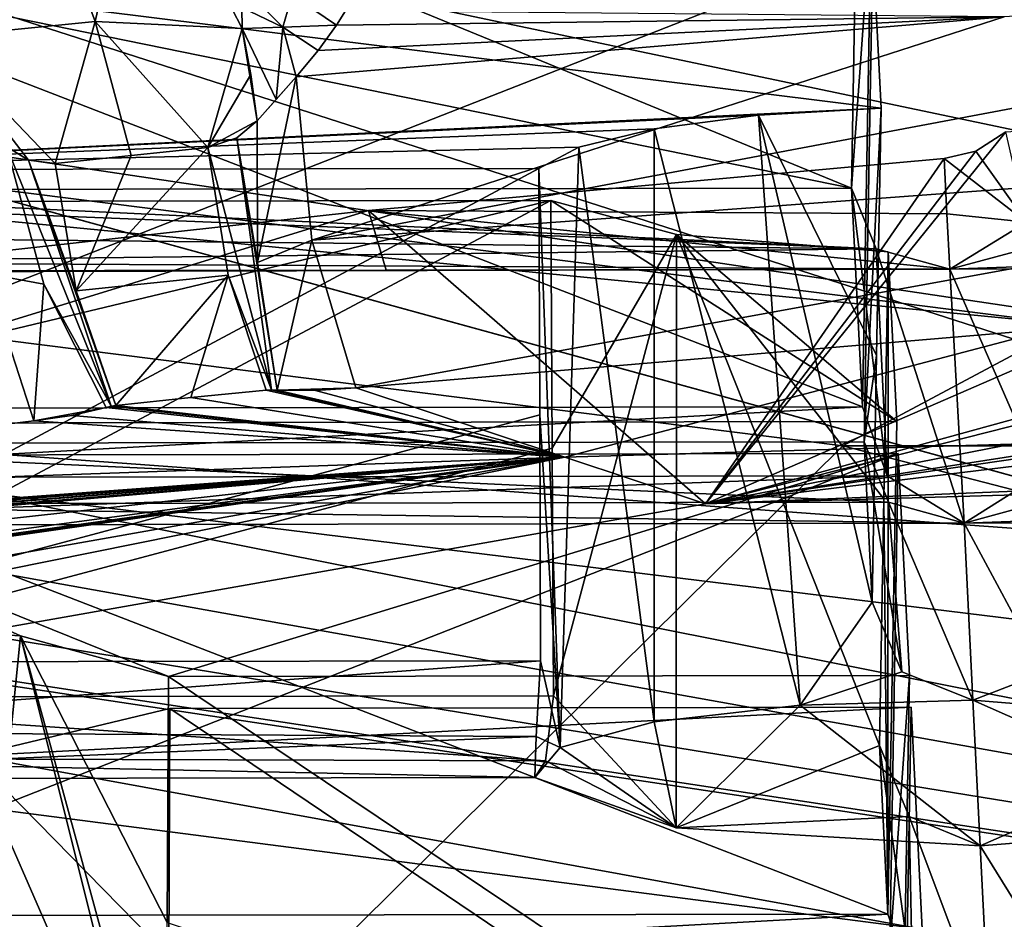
# Model space of a CAD drawing. Header units: millimetres. Extents: x -108 to 102, y -29 to 80.
# Tile 30 of 256: x -70.15 to -68.98, y 26.42 to 27.5. Entities that reach past the tile are written whole.
import ezdxf

# ---------------------------------------------------------------- set-up
doc = ezdxf.new("R2010")
doc.units = ezdxf.units.MM
doc.header["$LTSCALE"] = 65.185185
for name, color, linetype in [('1069', 7, 'CONTINUOUS'), ('1076', 7, 'CONTINUOUS'), ('1114', 7, 'CONTINUOUS'), ('115', 7, 'CONTINUOUS'), ('116', 7, 'CONTINUOUS'), ('1206', 7, 'CONTINUOUS'), ('1350', 7, 'CONTINUOUS'), ('1419', 7, 'CONTINUOUS'), ('1440', 7, 'CONTINUOUS'), ('1443', 7, 'CONTINUOUS'), ('1474', 7, 'CONTINUOUS'), ('1590', 7, 'CONTINUOUS'), ('1621', 7, 'CONTINUOUS'), ('1629', 7, 'CONTINUOUS'), ('1647', 7, 'CONTINUOUS'), ('1717', 7, 'CONTINUOUS'), ('176', 7, 'CONTINUOUS'), ('1773', 7, 'CONTINUOUS'), ('1791', 7, 'CONTINUOUS'), ('1797', 7, 'CONTINUOUS'), ('181', 7, 'CONTINUOUS'), ('1858', 7, 'CONTINUOUS'), ('1906', 7, 'CONTINUOUS'), ('1913', 7, 'CONTINUOUS'), ('2008', 7, 'CONTINUOUS'), ('2027', 7, 'CONTINUOUS'), ('2091', 7, 'CONTINUOUS'), ('2152', 7, 'CONTINUOUS'), ('2167', 7, 'CONTINUOUS'), ('2174', 7, 'CONTINUOUS'), ('2181', 7, 'CONTINUOUS'), ('2249', 7, 'CONTINUOUS'), ('2282', 7, 'CONTINUOUS'), ('2295', 7, 'CONTINUOUS'), ('2406', 7, 'CONTINUOUS'), ('255', 7, 'CONTINUOUS'), ('256', 7, 'CONTINUOUS'), ('261', 7, 'CONTINUOUS'), ('302', 7, 'CONTINUOUS'), ('331', 7, 'CONTINUOUS'), ('340', 7, 'CONTINUOUS'), ('347', 7, 'CONTINUOUS'), ('352', 7, 'CONTINUOUS'), ('380', 7, 'CONTINUOUS'), ('385', 7, 'CONTINUOUS'), ('390', 7, 'CONTINUOUS'), ('411', 7, 'CONTINUOUS'), ('457', 7, 'CONTINUOUS'), ('492', 7, 'CONTINUOUS'), ('537', 7, 'CONTINUOUS'), ('548', 7, 'CONTINUOUS'), ('661', 7, 'CONTINUOUS'), ('662', 7, 'CONTINUOUS'), ('695', 7, 'CONTINUOUS'), ('722', 7, 'CONTINUOUS'), ('733', 7, 'CONTINUOUS'), ('763', 7, 'CONTINUOUS'), ('771', 7, 'CONTINUOUS'), ('796', 7, 'CONTINUOUS'), ('825', 7, 'CONTINUOUS'), ('839', 7, 'CONTINUOUS'), ('895', 7, 'CONTINUOUS'), ('907', 7, 'CONTINUOUS'), ('995', 7, 'CONTINUOUS')]:
    doc.layers.add(name, color=color, linetype=linetype)

msp = doc.modelspace()

# ---------------------------------------------------------------- linework, layer by layer
at = {"layer": '1069', "linetype": 'CONTINUOUS'}
msp.add_3dface([(-69.0148, 26.6855, 233.6433), (-68.6684, 26.6573, 233.4833), (-68.9296, 26.7185, 233.626), (-69.0148, 26.6855, 233.6433)], dxfattribs=at)
at = {"layer": '1076', "linetype": 'CONTINUOUS'}
for points in [[(-70.6464, 27.0328, 234.9217), (-70.6754, 26.9504, 234.9063), (-69.1465, 27.0351, 234.9346), (-70.6464, 27.0328, 234.9217)], [(-69.1465, 27.0351, 234.9346), (-70.6754, 26.9504, 234.9063), (-69.117, 26.9528, 234.9197), (-69.1465, 27.0351, 234.9346)], [(-70.6443, 26.9911, 234.6854), (-69.1154, 26.9213, 234.7409), (-70.6738, 26.9189, 234.7275), (-70.6443, 26.9911, 234.6854)], [(-69.1444, 26.9934, 234.6983), (-69.1154, 26.9213, 234.7409), (-70.6443, 26.9911, 234.6854), (-69.1444, 26.9934, 234.6983)], [(-70.7654, 26.8936, 234.8233), (-69.0254, 26.8962, 234.8383), (-69.117, 26.9528, 234.9197), (-70.7654, 26.8936, 234.8233)], [(-70.6754, 26.9504, 234.9063), (-70.7654, 26.8936, 234.8233), (-69.117, 26.9528, 234.9197), (-70.6754, 26.9504, 234.9063)], [(-69.1154, 26.9213, 234.7409), (-69.0254, 26.8962, 234.8383), (-70.6738, 26.9189, 234.7275), (-69.1154, 26.9213, 234.7409)], [(-69.0254, 26.8962, 234.8383), (-70.7654, 26.8936, 234.8233), (-70.6738, 26.9189, 234.7275), (-69.0254, 26.8962, 234.8383)]]:
    msp.add_3dface(points, dxfattribs=at)
at = {"layer": '1114', "linetype": 'CONTINUOUS'}
for points in [[(-68.951, 27.2547, 236.6345), (-68.9755, 27.3623, 237.3424), (-69.0113, 27.3396, 237.3204), (-68.951, 27.2547, 236.6345)], [(-69.0491, 27.3306, 237.3014), (-68.951, 27.2547, 236.6345), (-69.0113, 27.3396, 237.3204), (-69.0491, 27.3306, 237.3014)], [(-68.951, 27.2547, 236.6345), (-69.0491, 27.3306, 237.3014), (-69.0458, 27.2646, 236.9273), (-68.951, 27.2547, 236.6345)], [(-69.0425, 27.1987, 236.5536), (-68.951, 27.2547, 236.6345), (-69.0458, 27.2646, 236.9273), (-69.0425, 27.1987, 236.5536)]]:
    msp.add_3dface(points, dxfattribs=at)
at = {"layer": '115', "linetype": 'CONTINUOUS'}
for points in [[(-92.5, -10.5, 82.05), (-2.5, -10.5, 82.05), (-77.0303, 29.1675, 82.05), (-92.5, -10.5, 82.05)], [(-77.0303, 29.1675, 82.05), (-2.5, -10.5, 82.05), (-65.5001, 26, 82.05), (-77.0303, 29.1675, 82.05)]]:
    msp.add_3dface(points, dxfattribs=at)
at = {"layer": '116', "linetype": 'CONTINUOUS'}
for points in [[(-92.5, -10.5, 80.05), (-2.5, 79.5, 80.05), (-2.5, -10.5, 80.05), (-92.5, -10.5, 80.05)], [(-2.5, 79.5, 80.05), (-92.5, -10.5, 80.05), (-61.3855, 28.8369, 80.05), (-2.5, 79.5, 80.05)], [(-69.6145, 28.8369, 80.05), (-92.5, -10.5, 80.05), (-72.1573, 32.3367, 80.05), (-69.6145, 28.8369, 80.05)], [(-61.3855, 28.8369, 80.05), (-92.5, -10.5, 80.05), (-65.5, 27.5, 80.05), (-61.3855, 28.8369, 80.05)], [(-65.5, 27.5, 80.05), (-92.5, -10.5, 80.05), (-69.6145, 28.8369, 80.05), (-65.5, 27.5, 80.05)]]:
    msp.add_3dface(points, dxfattribs=at)
at = {"layer": '1206', "linetype": 'CONTINUOUS'}
for points in [[(-69.5007, 26.9751, 237.3588), (-69.3335, 26.9193, 237.0424), (-64.2192, 27.1286, 238.2291), (-69.5007, 26.9751, 237.3588)], [(-69.3335, 26.9193, 237.0424), (-64.2728, 27.0664, 237.8764), (-64.2192, 27.1286, 238.2291), (-69.3335, 26.9193, 237.0424)], [(-73.254, 26.3119, 233.5974), (-72.9299, 26.2838, 233.4383), (-69.5007, 26.9751, 237.3588), (-73.254, 26.3119, 233.5974)], [(-72.9299, 26.2838, 233.4383), (-69.3335, 26.9193, 237.0424), (-69.5007, 26.9751, 237.3588), (-72.9299, 26.2838, 233.4383)]]:
    msp.add_3dface(points, dxfattribs=at)
at = {"layer": '1350', "linetype": 'CONTINUOUS'}
for points in [[(-69.1596, 27.2955, 236.4118), (-69.1492, 27.8856, 236.3184), (-69.1359, 27.6215, 234.8207), (-69.1596, 27.2955, 236.4118)], [(-69.1465, 27.0351, 234.9346), (-69.1596, 27.2955, 236.4118), (-69.1359, 27.6215, 234.8207), (-69.1465, 27.0351, 234.9346)]]:
    msp.add_3dface(points, dxfattribs=at)
at = {"layer": '1419', "linetype": 'CONTINUOUS'}
for points in [[(-69.1465, 27.0351, 234.9346), (-69.1359, 27.6215, 234.8207), (-70.6567, 27.6192, 234.8076), (-69.1465, 27.0351, 234.9346)], [(-70.6464, 27.0328, 234.9217), (-69.1465, 27.0351, 234.9346), (-70.6567, 27.6192, 234.8076), (-70.6464, 27.0328, 234.9217)]]:
    msp.add_3dface(points, dxfattribs=at)
at = {"layer": '1440', "linetype": 'CONTINUOUS'}
for points in [[(-69.9258, 27.3436, 237.3306), (-70.0171, 27.3343, 237.2784), (-70.0826, 27.1732, 237.2096), (-69.9258, 27.3436, 237.3306)], [(-69.9258, 27.3436, 237.3306), (-70.0826, 27.1732, 237.2096), (-69.9016, 27.1917, 237.3146), (-69.9258, 27.3436, 237.3306)], [(-70.0171, 27.3343, 237.2784), (-70.1078, 27.3249, 237.225), (-70.0826, 27.1732, 237.2096), (-70.0171, 27.3343, 237.2784)], [(-70.0826, 27.1732, 237.2096), (-70.0355, 27.0366, 237.1545), (-69.9016, 27.1917, 237.3146), (-70.0826, 27.1732, 237.2096)], [(-69.9016, 27.1917, 237.3146), (-70.0355, 27.0366, 237.1545), (-69.9462, 27.0459, 237.207), (-69.9016, 27.1917, 237.3146)], [(-69.8563, 27.0549, 237.2584), (-69.9016, 27.1917, 237.3146), (-69.9462, 27.0459, 237.207), (-69.8563, 27.0549, 237.2584)]]:
    msp.add_3dface(points, dxfattribs=at)
at = {"layer": '1443', "linetype": 'CONTINUOUS'}
for points in [[(-69.1243, 27.3908, 233.5118), (-69.1444, 26.9934, 234.6983), (-69.134, 27.5835, 234.6049), (-69.1243, 27.3908, 233.5118)], [(-69.1243, 27.3908, 233.5118), (-69.1296, 27.0961, 233.5628), (-69.1444, 26.9934, 234.6983), (-69.1243, 27.3908, 233.5118)], [(-69.1296, 27.0961, 233.5628), (-69.1348, 26.8021, 233.6136), (-69.1444, 26.9934, 234.6983), (-69.1296, 27.0961, 233.5628)]]:
    msp.add_3dface(points, dxfattribs=at)
at = {"layer": '1474', "linetype": 'CONTINUOUS'}
for points in [[(-69.1037, 26.9792, 231.1779), (-70.6139, 26.3868, 231.2584), (-70.6245, 26.9769, 231.1648), (-69.1037, 26.9792, 231.1779)], [(-69.1037, 26.9792, 231.1779), (-69.114, 26.3891, 231.2713), (-70.6139, 26.3868, 231.2584), (-69.1037, 26.9792, 231.1779)]]:
    msp.add_3dface(points, dxfattribs=at)
at = {"layer": '1590', "linetype": 'CONTINUOUS'}
for points in [[(-69.5174, 27.2808, 232.888), (-70.6396, 27.2791, 232.8783), (-70.6264, 27.015, 231.3806), (-69.5174, 27.2808, 232.888)], [(-69.1056, 27.0173, 231.3937), (-69.5174, 27.2808, 232.888), (-70.6264, 27.015, 231.3806), (-69.1056, 27.0173, 231.3937)], [(-69.5174, 27.2808, 232.888), (-69.1056, 27.0173, 231.3937), (-69.3677, 27.24, 232.6569), (-69.5174, 27.2808, 232.888)], [(-69.1056, 27.0173, 231.3937), (-69.1157, 27.2195, 232.5405), (-69.3677, 27.24, 232.6569), (-69.1056, 27.0173, 231.3937)]]:
    msp.add_3dface(points, dxfattribs=at)
at = {"layer": '1621', "linetype": 'CONTINUOUS'}
for points in [[(-69.1037, 26.9792, 231.1779), (-70.6245, 26.9769, 231.1648), (-69.9729, 26.7138, 229.6726), (-69.1037, 26.9792, 231.1779)], [(-69.0904, 26.7151, 229.6802), (-69.1037, 26.9792, 231.1779), (-69.9729, 26.7138, 229.6726), (-69.0904, 26.7151, 229.6802)], [(-69.9729, 26.7138, 229.6726), (-70.6245, 26.9769, 231.1648), (-70.1491, 26.7621, 229.9463), (-69.9729, 26.7138, 229.6726)], [(-70.1491, 26.7621, 229.9463), (-70.6245, 26.9769, 231.1648), (-70.4598, 26.7809, 230.0529), (-70.1491, 26.7621, 229.9463)]]:
    msp.add_3dface(points, dxfattribs=at)
at = {"layer": '1629', "linetype": 'CONTINUOUS'}
for points in [[(-70.6443, 26.9911, 234.6854), (-70.6548, 27.5812, 234.5918), (-69.134, 27.5835, 234.6049), (-70.6443, 26.9911, 234.6854)], [(-69.1444, 26.9934, 234.6983), (-70.6443, 26.9911, 234.6854), (-69.134, 27.5835, 234.6049), (-69.1444, 26.9934, 234.6983)]]:
    msp.add_3dface(points, dxfattribs=at)
at = {"layer": '1647', "linetype": 'CONTINUOUS'}
for points in [[(-70.1211, 27.181, 237.1894), (-70.1655, 27.345, 237.1857), (-70.1904, 27.1939, 237.1512), (-70.1211, 27.181, 237.1894)], [(-70.1331, 27.0182, 237.0888), (-70.1211, 27.181, 237.1894), (-70.1904, 27.1939, 237.1512), (-70.1331, 27.0182, 237.0888)], [(-70.047, 27.0341, 237.1465), (-70.1211, 27.181, 237.1894), (-70.1331, 27.0182, 237.0888), (-70.047, 27.0341, 237.1465)], [(-70.0877, 27.0247, 237.1179), (-70.047, 27.0341, 237.1465), (-70.1331, 27.0182, 237.0888), (-70.0877, 27.0247, 237.1179)]]:
    msp.add_3dface(points, dxfattribs=at)
at = {"layer": '1717', "linetype": 'CONTINUOUS'}
for points in [[(-68.9203, 27.1277, 237.71), (-69.7496, 27.0574, 237.3113), (-69.5007, 26.9751, 237.3588), (-68.9203, 27.1277, 237.71)], [(-68.9203, 27.1277, 237.71), (-69.5007, 26.9751, 237.3588), (-64.2192, 27.1286, 238.2291), (-68.9203, 27.1277, 237.71)], [(-69.5007, 26.9751, 237.3588), (-69.8563, 27.0549, 237.2584), (-69.9462, 27.0459, 237.207), (-69.5007, 26.9751, 237.3588)], [(-69.8563, 27.0549, 237.2584), (-69.5007, 26.9751, 237.3588), (-69.8501, 27.0552, 237.2616), (-69.8563, 27.0549, 237.2584)], [(-69.5007, 26.9751, 237.3588), (-69.8435, 27.0549, 237.2646), (-69.8501, 27.0552, 237.2616), (-69.5007, 26.9751, 237.3588)], [(-69.7976, 27.0544, 237.2862), (-69.8435, 27.0549, 237.2646), (-69.5007, 26.9751, 237.3588), (-69.7976, 27.0544, 237.2862)], [(-69.7496, 27.0574, 237.3113), (-69.7976, 27.0544, 237.2862), (-69.5007, 26.9751, 237.3588), (-69.7496, 27.0574, 237.3113)], [(-69.5007, 26.9751, 237.3588), (-70.0355, 27.0366, 237.1545), (-70.0412, 27.0356, 237.1507), (-69.5007, 26.9751, 237.3588)], [(-70.0355, 27.0366, 237.1545), (-69.5007, 26.9751, 237.3588), (-69.9462, 27.0459, 237.207), (-70.0355, 27.0366, 237.1545)], [(-69.5007, 26.9751, 237.3588), (-70.047, 27.0341, 237.1465), (-70.0877, 27.0247, 237.1179), (-69.5007, 26.9751, 237.3588)], [(-70.047, 27.0341, 237.1465), (-69.5007, 26.9751, 237.3588), (-70.0412, 27.0356, 237.1507), (-70.047, 27.0341, 237.1465)], [(-69.5007, 26.9751, 237.3588), (-70.1331, 27.0182, 237.0888), (-70.8892, 26.9263, 236.5678), (-69.5007, 26.9751, 237.3588)], [(-69.5007, 26.9751, 237.3588), (-70.0877, 27.0247, 237.1179), (-70.1331, 27.0182, 237.0888), (-69.5007, 26.9751, 237.3588)], [(-73.2258, 26.4431, 233.8276), (-73.254, 26.3119, 233.5974), (-69.5007, 26.9751, 237.3588), (-73.2258, 26.4431, 233.8276)], [(-73.2014, 26.4529, 233.8751), (-73.2258, 26.4431, 233.8276), (-69.5007, 26.9751, 237.3588), (-73.2014, 26.4529, 233.8751)], [(-73.1811, 26.4651, 233.9198), (-73.2014, 26.4529, 233.8751), (-69.5007, 26.9751, 237.3588), (-73.1811, 26.4651, 233.9198)], [(-73.1811, 26.4651, 233.9198), (-69.5007, 26.9751, 237.3588), (-73.0067, 26.5104, 234.209), (-73.1811, 26.4651, 233.9198)], [(-73.0067, 26.5104, 234.209), (-69.5007, 26.9751, 237.3588), (-72.4909, 26.6433, 234.9627), (-73.0067, 26.5104, 234.209)], [(-72.4909, 26.6433, 234.9627), (-69.5007, 26.9751, 237.3588), (-71.8974, 26.766, 235.6587), (-72.4909, 26.6433, 234.9627)], [(-71.8974, 26.766, 235.6587), (-69.5007, 26.9751, 237.3588), (-71.8613, 26.7744, 235.6983), (-71.8974, 26.766, 235.6587)], [(-69.5007, 26.9751, 237.3588), (-71.8297, 26.7854, 235.7363), (-71.8613, 26.7744, 235.6983), (-69.5007, 26.9751, 237.3588)], [(-71.8297, 26.7854, 235.7363), (-69.5007, 26.9751, 237.3588), (-71.8253, 26.7872, 235.7419), (-71.8297, 26.7854, 235.7363)], [(-69.5007, 26.9751, 237.3588), (-71.8207, 26.7884, 235.747), (-71.8253, 26.7872, 235.7419), (-69.5007, 26.9751, 237.3588)], [(-71.7483, 26.8014, 235.8204), (-71.8207, 26.7884, 235.747), (-69.5007, 26.9751, 237.3588), (-71.7483, 26.8014, 235.8204)], [(-71.7483, 26.8014, 235.8204), (-69.5007, 26.9751, 237.3588), (-71.6254, 26.8161, 235.9348), (-71.7483, 26.8014, 235.8204)], [(-71.6254, 26.8161, 235.9348), (-69.5007, 26.9751, 237.3588), (-71.5855, 26.8211, 235.9713), (-71.6254, 26.8161, 235.9348)], [(-71.5855, 26.8211, 235.9713), (-69.5007, 26.9751, 237.3588), (-70.8892, 26.9263, 236.5678), (-71.5855, 26.8211, 235.9713)]]:
    msp.add_3dface(points, dxfattribs=at)
at = {"layer": '176', "color": 7, "linetype": 'CONTINUOUS', "true_color": 0x0303ff}
for points in [[(-69.3166, 28.3845, 217.3797), (-72.7591, 28.6891, 219.1072), (-71.1469, 27.0497, 217.1761), (-69.3166, 28.3845, 217.3797)], [(-65.5, 26.357, 215.6745), (-69.3166, 28.3845, 217.3797), (-71.1469, 27.0497, 217.1761), (-65.5, 26.357, 215.6745)], [(-65.5, 28.2795, 216.7844), (-69.3166, 28.3845, 217.3797), (-65.5, 26.357, 215.6745), (-65.5, 28.2795, 216.7844)]]:
    msp.add_3dface(points, dxfattribs=at)
at = {"layer": '1773', "linetype": 'CONTINUOUS'}
for points in [[(-70.6312, 26.7307, 233.2082), (-69.5316, 27.3188, 233.1037), (-70.6416, 27.3171, 233.0941), (-70.6312, 26.7307, 233.2082)], [(-69.5307, 27.0253, 233.1607), (-69.5316, 27.3188, 233.1037), (-70.6312, 26.7307, 233.2082), (-69.5307, 27.0253, 233.1607)], [(-69.5298, 26.7323, 233.2177), (-69.5307, 27.0253, 233.1607), (-70.6312, 26.7307, 233.2082), (-69.5298, 26.7323, 233.2177)]]:
    msp.add_3dface(points, dxfattribs=at)
at = {"layer": '1791', "linetype": 'CONTINUOUS'}
msp.add_3dface([(-69.885, 27.4857, 237.4376), (-69.8854, 27.5104, 237.4365), (-70.0079, 27.7242, 237.6286), (-69.885, 27.4857, 237.4376)], dxfattribs=at)
at = {"layer": '1797', "linetype": 'CONTINUOUS'}
for points in [[(-69.8667, 27.207, 237.337), (-69.867, 27.3756, 237.3589), (-69.8915, 27.3551, 237.3486), (-69.8667, 27.207, 237.337)], [(-69.9258, 27.3436, 237.3306), (-69.8501, 27.0552, 237.2616), (-69.8915, 27.3551, 237.3486), (-69.9258, 27.3436, 237.3306)], [(-69.8435, 27.0549, 237.2646), (-69.8667, 27.207, 237.337), (-69.8915, 27.3551, 237.3486), (-69.8435, 27.0549, 237.2646)], [(-69.8501, 27.0552, 237.2616), (-69.8435, 27.0549, 237.2646), (-69.8915, 27.3551, 237.3486), (-69.8501, 27.0552, 237.2616)], [(-69.9258, 27.3436, 237.3306), (-69.9016, 27.1917, 237.3146), (-69.8501, 27.0552, 237.2616), (-69.9258, 27.3436, 237.3306)], [(-69.9016, 27.1917, 237.3146), (-69.8563, 27.0549, 237.2584), (-69.8501, 27.0552, 237.2616), (-69.9016, 27.1917, 237.3146)]]:
    msp.add_3dface(points, dxfattribs=at)
at = {"layer": '181', "linetype": 'CONTINUOUS'}
for points in [[(-70.25, 26.7163, 89.05), (-65.5001, 26, 82.05), (-76.9454, 29.6841, 131.2217), (-70.25, 26.7163, 89.05)], [(-65.5001, 26, 82.05), (-65.5, 26.7471, 131.2235), (-76.9454, 29.6841, 131.2217), (-65.5001, 26, 82.05)], [(-65.5, 26.7471, 131.2235), (-76.8935, 29.6084, 180.4352), (-76.9454, 29.6841, 131.2217), (-65.5, 26.7471, 131.2235)], [(-65.5, 26.6369, 180.4357), (-75.9855, 28.8391, 222.0356), (-76.8935, 29.6084, 180.4352), (-65.5, 26.6369, 180.4357)], [(-65.5, 26.6369, 180.4357), (-76.8935, 29.6084, 180.4352), (-65.5, 26.7471, 131.2235), (-65.5, 26.6369, 180.4357)], [(-77.0303, 29.1675, 82.05), (-65.5001, 26, 82.05), (-73.3879, 27.5646, 86.9826), (-77.0303, 29.1675, 82.05)], [(-73.7762, 27.8717, 219.1712), (-75.9855, 28.8391, 222.0356), (-65.5, 26.6369, 180.4357), (-73.7762, 27.8717, 219.1712)], [(-71.1469, 27.0497, 217.1761), (-73.7762, 27.8717, 219.1712), (-65.5, 26.6369, 180.4357), (-71.1469, 27.0497, 217.1761)], [(-65.5001, 26, 82.05), (-72.5007, 27.2538, 86.8), (-73.3879, 27.5646, 86.9826), (-65.5001, 26, 82.05)], [(-65.5001, 26, 82.05), (-71.6267, 26.9964, 86.9764), (-72.5007, 27.2538, 86.8), (-65.5001, 26, 82.05)], [(-65.5, 26.357, 215.6745), (-71.1469, 27.0497, 217.1761), (-65.5, 26.6369, 180.4357), (-65.5, 26.357, 215.6745)], [(-65.5001, 26, 82.05), (-70.8997, 26.8208, 87.4683), (-71.6267, 26.9964, 86.9764), (-65.5001, 26, 82.05)], [(-65.5001, 26, 82.05), (-70.25, 26.7163, 89.05), (-70.8997, 26.8208, 87.4683), (-65.5001, 26, 82.05)]]:
    msp.add_3dface(points, dxfattribs=at)
at = {"layer": '1858', "linetype": 'CONTINUOUS'}
for points in [[(-69.1301, 27.2229, 236.455), (-69.1596, 27.2955, 236.4118), (-69.117, 26.9528, 234.9197), (-69.1301, 27.2229, 236.455)], [(-69.1596, 27.2955, 236.4118), (-69.1465, 27.0351, 234.9346), (-69.117, 26.9528, 234.9197), (-69.1596, 27.2955, 236.4118)], [(-69.0425, 27.1987, 236.5536), (-69.1301, 27.2229, 236.455), (-69.0254, 26.8962, 234.8383), (-69.0425, 27.1987, 236.5536)], [(-69.0254, 26.8962, 234.8383), (-69.1301, 27.2229, 236.455), (-69.117, 26.9528, 234.9197), (-69.0254, 26.8962, 234.8383)], [(-68.949, 27.2237, 236.4559), (-69.0425, 27.1987, 236.5536), (-68.9354, 26.9531, 234.9213), (-68.949, 27.2237, 236.4559)], [(-69.0425, 27.1987, 236.5536), (-69.0254, 26.8962, 234.8383), (-68.9354, 26.9531, 234.9213), (-69.0425, 27.1987, 236.5536)]]:
    msp.add_3dface(points, dxfattribs=at)
at = {"layer": '1906', "linetype": 'CONTINUOUS'}
for points in [[(-75.107, 27.7375, 222.3328), (-74.3992, 27.8268, 222.8394), (-68.899, 27.1329, 218.904), (-75.107, 27.7375, 222.3328)], [(-69.1697, 26.9884, 218.0846), (-75.107, 27.7375, 222.3328), (-68.899, 27.1329, 218.904), (-69.1697, 26.9884, 218.0846)], [(-61.8303, 26.9884, 218.0846), (-69.1697, 26.9884, 218.0846), (-68.899, 27.1329, 218.904), (-61.8303, 26.9884, 218.0846)]]:
    msp.add_3dface(points, dxfattribs=at)
at = {"layer": '1913', "linetype": 'CONTINUOUS'}
for points in [[(-70.1508, 27.7401, 237.6798), (-70.06, 27.4939, 237.5465), (-70.0079, 27.7242, 237.6286), (-70.1508, 27.7401, 237.6798)], [(-70.06, 27.4939, 237.5465), (-69.885, 27.4857, 237.4376), (-70.0079, 27.7242, 237.6286), (-70.06, 27.4939, 237.5465)], [(-69.885, 27.4857, 237.4376), (-70.06, 27.4939, 237.5465), (-69.9258, 27.3436, 237.3306), (-69.885, 27.4857, 237.4376)], [(-69.8746, 27.4307, 237.4107), (-69.885, 27.4857, 237.4376), (-69.9258, 27.3436, 237.3306), (-69.8746, 27.4307, 237.4107)], [(-69.867, 27.3756, 237.3589), (-69.8746, 27.4307, 237.4107), (-69.9258, 27.3436, 237.3306), (-69.867, 27.3756, 237.3589)], [(-69.867, 27.3756, 237.3589), (-69.9258, 27.3436, 237.3306), (-69.8915, 27.3551, 237.3486), (-69.867, 27.3756, 237.3589)]]:
    msp.add_3dface(points, dxfattribs=at)
at = {"layer": '2008', "linetype": 'CONTINUOUS'}
for points in [[(-70.1655, 27.345, 237.1857), (-70.1211, 27.181, 237.1894), (-70.0412, 27.0356, 237.1507), (-70.1655, 27.345, 237.1857)], [(-70.1655, 27.345, 237.1857), (-70.0412, 27.0356, 237.1507), (-70.1396, 27.3288, 237.2048), (-70.1655, 27.345, 237.1857)], [(-70.0826, 27.1732, 237.2096), (-70.1078, 27.3249, 237.225), (-70.1396, 27.3288, 237.2048), (-70.0826, 27.1732, 237.2096)], [(-70.0355, 27.0366, 237.1545), (-70.0826, 27.1732, 237.2096), (-70.1396, 27.3288, 237.2048), (-70.0355, 27.0366, 237.1545)], [(-70.0412, 27.0356, 237.1507), (-70.0355, 27.0366, 237.1545), (-70.1396, 27.3288, 237.2048), (-70.0412, 27.0356, 237.1507)], [(-70.1211, 27.181, 237.1894), (-70.047, 27.0341, 237.1465), (-70.0412, 27.0356, 237.1507), (-70.1211, 27.181, 237.1894)]]:
    msp.add_3dface(points, dxfattribs=at)
at = {"layer": '2027', "linetype": 'CONTINUOUS'}
for points in [[(-69.1348, 26.8021, 233.6136), (-69.0995, 26.7194, 233.634), (-69.1444, 26.9934, 234.6983), (-69.1348, 26.8021, 233.6136)], [(-69.0995, 26.7194, 233.634), (-69.1154, 26.9213, 234.7409), (-69.1444, 26.9934, 234.6983), (-69.0995, 26.7194, 233.634)], [(-69.0995, 26.7194, 233.634), (-69.0148, 26.6855, 233.6433), (-69.1154, 26.9213, 234.7409), (-69.0995, 26.7194, 233.634)], [(-69.0148, 26.6855, 233.6433), (-69.0254, 26.8962, 234.8383), (-69.1154, 26.9213, 234.7409), (-69.0148, 26.6855, 233.6433)], [(-68.9338, 26.9215, 234.7425), (-69.0254, 26.8962, 234.8383), (-68.9296, 26.7185, 233.626), (-68.9338, 26.9215, 234.7425)], [(-69.0254, 26.8962, 234.8383), (-69.0148, 26.6855, 233.6433), (-68.9296, 26.7185, 233.626), (-69.0254, 26.8962, 234.8383)]]:
    msp.add_3dface(points, dxfattribs=at)
at = {"layer": '2091', "linetype": 'CONTINUOUS'}
for points in [[(-69.971, 26.6757, 229.4568), (-69.9722, 26.3807, 229.5035), (-70.2067, 26.6192, 229.1359), (-69.971, 26.6757, 229.4568)], [(-70.2067, 26.6192, 229.1359), (-69.9734, 26.0857, 229.5502), (-70.2111, 25.9123, 229.2579), (-70.2067, 26.6192, 229.1359)], [(-69.9734, 26.0857, 229.5502), (-70.2067, 26.6192, 229.1359), (-69.9722, 26.3807, 229.5035), (-69.9734, 26.0857, 229.5502)]]:
    msp.add_3dface(points, dxfattribs=at)
at = {"layer": '2152', "linetype": 'CONTINUOUS'}
for points in [[(-69.1161, 26.4308, 231.5076), (-70.616, 26.4285, 231.4947), (-70.645, 26.3461, 231.4793), (-69.1161, 26.4308, 231.5076)], [(-69.1161, 26.4308, 231.5076), (-70.645, 26.3461, 231.4793), (-69.0867, 26.3485, 231.4927), (-69.1161, 26.4308, 231.5076)]]:
    msp.add_3dface(points, dxfattribs=at)
at = {"layer": '2167', "linetype": 'CONTINUOUS'}
msp.add_3dface([(-70.1331, 27.0182, 237.0888), (-70.1904, 27.1939, 237.1512), (-70.8892, 26.9263, 236.5678), (-70.1331, 27.0182, 237.0888)], dxfattribs=at)
at = {"layer": '2174', "linetype": 'CONTINUOUS'}
for points in [[(-70.1491, 26.7621, 229.9463), (-70.4598, 26.7809, 230.0529), (-70.2187, 26.0636, 230.1164), (-70.1491, 26.7621, 229.9463)], [(-69.9678, 26.0377, 229.7668), (-70.1491, 26.7621, 229.9463), (-70.2187, 26.0636, 230.1164), (-69.9678, 26.0377, 229.7668)], [(-69.9678, 26.0377, 229.7668), (-69.9755, 26.1273, 229.7866), (-70.1491, 26.7621, 229.9463), (-69.9678, 26.0377, 229.7668)], [(-69.9755, 26.1273, 229.7866), (-69.9742, 26.4206, 229.7296), (-70.1491, 26.7621, 229.9463), (-69.9755, 26.1273, 229.7866)], [(-69.9742, 26.4206, 229.7296), (-69.9729, 26.7138, 229.6726), (-70.1491, 26.7621, 229.9463), (-69.9742, 26.4206, 229.7296)]]:
    msp.add_3dface(points, dxfattribs=at)
at = {"layer": '2181', "linetype": 'CONTINUOUS'}
for points in [[(-69.5349, 26.6424, 233.1976), (-69.5298, 26.7323, 233.2177), (-70.6602, 26.6483, 233.1928), (-69.5349, 26.6424, 233.1976)], [(-69.5298, 26.7323, 233.2177), (-70.6312, 26.7307, 233.2082), (-70.6602, 26.6483, 233.1928), (-69.5298, 26.7323, 233.2177)], [(-70.6291, 26.689, 232.9719), (-69.5239, 26.6134, 233.0304), (-70.6586, 26.6168, 233.014), (-70.6291, 26.689, 232.9719)], [(-70.6291, 26.689, 232.9719), (-69.5142, 26.6907, 232.9814), (-69.5239, 26.6134, 233.0304), (-70.6291, 26.689, 232.9719)], [(-70.7502, 26.5915, 233.1098), (-69.5349, 26.6424, 233.1976), (-70.6602, 26.6483, 233.1928), (-70.7502, 26.5915, 233.1098)], [(-69.5367, 26.5933, 233.1203), (-69.5349, 26.6424, 233.1976), (-70.7502, 26.5915, 233.1098), (-69.5367, 26.5933, 233.1203)], [(-69.5367, 26.5933, 233.1203), (-70.7502, 26.5915, 233.1098), (-70.6586, 26.6168, 233.014), (-69.5367, 26.5933, 233.1203)], [(-69.5239, 26.6134, 233.0304), (-69.5367, 26.5933, 233.1203), (-70.6586, 26.6168, 233.014), (-69.5239, 26.6134, 233.0304)]]:
    msp.add_3dface(points, dxfattribs=at)
at = {"layer": '2249', "linetype": 'CONTINUOUS'}
for points in [[(-70.1078, 27.3249, 237.225), (-70.2516, 27.4746, 237.4357), (-70.1396, 27.3288, 237.2048), (-70.1078, 27.3249, 237.225)], [(-70.2516, 27.4746, 237.4357), (-70.1655, 27.345, 237.1857), (-70.1396, 27.3288, 237.2048), (-70.2516, 27.4746, 237.4357)]]:
    msp.add_3dface(points, dxfattribs=at)
at = {"layer": '2282', "linetype": 'CONTINUOUS'}
for points in [[(-69.1262, 26.6315, 232.6459), (-69.1161, 26.4308, 231.5076), (-69.0867, 26.3485, 231.4927), (-69.1262, 26.6315, 232.6459)], [(-69.0908, 26.5469, 232.6557), (-69.1262, 26.6315, 232.6459), (-69.0867, 26.3485, 231.4927), (-69.0908, 26.5469, 232.6557)], [(-69.0061, 26.5121, 232.66), (-69.0908, 26.5469, 232.6557), (-68.9951, 26.292, 231.4113), (-69.0061, 26.5121, 232.66)], [(-68.9951, 26.292, 231.4113), (-69.0908, 26.5469, 232.6557), (-69.0867, 26.3485, 231.4927), (-68.9951, 26.292, 231.4113)], [(-68.9211, 26.5493, 232.6664), (-69.0061, 26.5121, 232.66), (-68.9051, 26.3488, 231.4943), (-68.9211, 26.5493, 232.6664)], [(-69.0061, 26.5121, 232.66), (-68.9951, 26.292, 231.4113), (-68.9051, 26.3488, 231.4943), (-69.0061, 26.5121, 232.66)]]:
    msp.add_3dface(points, dxfattribs=at)
at = {"layer": '2295', "linetype": 'CONTINUOUS'}
for points in [[(-70.6548, 27.5812, 234.5918), (-69.1243, 27.3908, 233.5118), (-69.134, 27.5835, 234.6049), (-70.6548, 27.5812, 234.5918)], [(-69.1243, 27.3908, 233.5118), (-70.6548, 27.5812, 234.5918), (-70.6416, 27.3171, 233.0941), (-69.1243, 27.3908, 233.5118)], [(-69.2704, 27.3821, 233.4626), (-69.1243, 27.3908, 233.5118), (-70.6416, 27.3171, 233.0941), (-69.2704, 27.3821, 233.4626)], [(-69.3943, 27.3661, 233.372), (-69.2704, 27.3821, 233.4626), (-70.6416, 27.3171, 233.0941), (-69.3943, 27.3661, 233.372)], [(-69.4843, 27.3443, 233.2484), (-69.3943, 27.3661, 233.372), (-70.6416, 27.3171, 233.0941), (-69.4843, 27.3443, 233.2484)], [(-69.5316, 27.3188, 233.1037), (-69.4843, 27.3443, 233.2484), (-70.6416, 27.3171, 233.0941), (-69.5316, 27.3188, 233.1037)]]:
    msp.add_3dface(points, dxfattribs=at)
at = {"layer": '2406', "linetype": 'CONTINUOUS'}
for points in [[(-69.1161, 26.4308, 231.5076), (-69.1056, 27.0173, 231.3937), (-70.6264, 27.015, 231.3806), (-69.1161, 26.4308, 231.5076)], [(-70.616, 26.4285, 231.4947), (-69.1161, 26.4308, 231.5076), (-70.6264, 27.015, 231.3806), (-70.616, 26.4285, 231.4947)]]:
    msp.add_3dface(points, dxfattribs=at)
at = {"layer": '255', "linetype": 'CONTINUOUS'}
for points in [[(-69.1596, 27.2955, 236.4118), (-69.1301, 27.2229, 236.455), (-70.6057, 27.2933, 236.3993), (-69.1596, 27.2955, 236.4118)], [(-70.6057, 27.2933, 236.3993), (-69.1301, 27.2229, 236.455), (-70.605, 27.2823, 236.4018), (-70.6057, 27.2933, 236.3993)], [(-70.605, 27.2823, 236.4018), (-69.1301, 27.2229, 236.455), (-70.5751, 27.2381, 236.425), (-70.605, 27.2823, 236.4018)], [(-69.1301, 27.2229, 236.455), (-70.5086, 27.2074, 236.4639), (-70.5751, 27.2381, 236.425), (-69.1301, 27.2229, 236.455)], [(-69.0425, 27.1987, 236.5536), (-70.5086, 27.2074, 236.4639), (-69.1301, 27.2229, 236.455), (-69.0425, 27.1987, 236.5536)], [(-70.4432, 27.1954, 236.5033), (-70.5086, 27.2074, 236.4639), (-69.0425, 27.1987, 236.5536), (-70.4432, 27.1954, 236.5033)], [(-69.7134, 27.1977, 236.5478), (-70.4432, 27.1954, 236.5033), (-69.0425, 27.1987, 236.5536), (-69.7134, 27.1977, 236.5478)], [(-70.3848, 27.1967, 236.5421), (-70.4432, 27.1954, 236.5033), (-69.7134, 27.1977, 236.5478), (-70.3848, 27.1967, 236.5421)]]:
    msp.add_3dface(points, dxfattribs=at)
at = {"layer": '256', "linetype": 'CONTINUOUS'}
for points in [[(-69.9722, 26.3807, 229.5035), (-69.971, 26.6757, 229.4568), (-69.0988, 26.087, 229.5578), (-69.9722, 26.3807, 229.5035)], [(-69.971, 26.6757, 229.4568), (-69.0885, 26.6771, 229.4644), (-69.0988, 26.087, 229.5578), (-69.971, 26.6757, 229.4568)]]:
    msp.add_3dface(points, dxfattribs=at)
at = {"layer": '261', "linetype": 'CONTINUOUS'}
for points in [[(-68.951, 27.2547, 236.6345), (-69.0425, 27.1987, 236.5536), (-67.3922, 27.2575, 236.6482), (-68.951, 27.2547, 236.6345)], [(-67.3922, 27.2575, 236.6482), (-69.0425, 27.1987, 236.5536), (-67.3007, 27.201, 236.5667), (-67.3922, 27.2575, 236.6482)], [(-67.3007, 27.201, 236.5667), (-69.0425, 27.1987, 236.5536), (-68.949, 27.2237, 236.4559), (-67.3007, 27.201, 236.5667)]]:
    msp.add_3dface(points, dxfattribs=at)
at = {"layer": '302', "linetype": 'CONTINUOUS'}
for points in [[(-69.8365, 27.4872, 237.3958), (-69.885, 27.4857, 237.4376), (-69.8447, 27.4008, 237.3671), (-69.8365, 27.4872, 237.3958)], [(-69.8447, 27.4008, 237.3671), (-69.885, 27.4857, 237.4376), (-69.867, 27.3756, 237.3589), (-69.8447, 27.4008, 237.3671)], [(-69.867, 27.3756, 237.3589), (-69.885, 27.4857, 237.4376), (-69.8746, 27.4307, 237.4107), (-69.867, 27.3756, 237.3589)], [(-69.8207, 27.4278, 237.376), (-69.8365, 27.4872, 237.3958), (-69.8447, 27.4008, 237.3671), (-69.8207, 27.4278, 237.376)], [(-69.7728, 27.4896, 237.3919), (-69.8365, 27.4872, 237.3958), (-69.7946, 27.4593, 237.3851), (-69.7728, 27.4896, 237.3919)], [(-69.7946, 27.4593, 237.3851), (-69.8365, 27.4872, 237.3958), (-69.8207, 27.4278, 237.376), (-69.7946, 27.4593, 237.3851)]]:
    msp.add_3dface(points, dxfattribs=at)
at = {"layer": '331', "linetype": 'CONTINUOUS'}
for points in [[(-75.3525, 25.7637, 223.0372), (-75.107, 27.7375, 222.3328), (-69.9739, 26.1925, 218.5232), (-75.3525, 25.7637, 223.0372)], [(-75.107, 27.7375, 222.3328), (-69.1697, 26.9884, 218.0846), (-69.9739, 26.1925, 218.5232), (-75.107, 27.7375, 222.3328)], [(-69.9739, 26.1925, 218.5232), (-69.1697, 26.9884, 218.0846), (-65.5, 26.0405, 217.6615), (-69.9739, 26.1925, 218.5232)], [(-69.1697, 26.9884, 218.0846), (-61.8303, 26.9884, 218.0846), (-65.5, 26.0405, 217.6615), (-69.1697, 26.9884, 218.0846)]]:
    msp.add_3dface(points, dxfattribs=at)
at = {"layer": '340', "linetype": 'CONTINUOUS'}
for points in [[(-69.5174, 27.2808, 232.888), (-70.6291, 26.689, 232.9719), (-70.6396, 27.2791, 232.8783), (-69.5174, 27.2808, 232.888)], [(-69.5159, 26.9857, 232.9347), (-70.6291, 26.689, 232.9719), (-69.5174, 27.2808, 232.888), (-69.5159, 26.9857, 232.9347)], [(-69.5142, 26.6907, 232.9814), (-70.6291, 26.689, 232.9719), (-69.5159, 26.9857, 232.9347), (-69.5142, 26.6907, 232.9814)]]:
    msp.add_3dface(points, dxfattribs=at)
at = {"layer": '347', "linetype": 'CONTINUOUS'}
for points in [[(-69.1243, 27.3908, 233.5118), (-69.2704, 27.3821, 233.4626), (-69.1296, 27.0961, 233.5628), (-69.1243, 27.3908, 233.5118)], [(-69.2704, 27.3821, 233.4626), (-69.3943, 27.3661, 233.372), (-69.2205, 26.6796, 233.6097), (-69.2704, 27.3821, 233.4626)], [(-69.1296, 27.0961, 233.5628), (-69.2704, 27.3821, 233.4626), (-69.1348, 26.8021, 233.6136), (-69.1296, 27.0961, 233.5628)], [(-69.1348, 26.8021, 233.6136), (-69.2704, 27.3821, 233.4626), (-69.2205, 26.6796, 233.6097), (-69.1348, 26.8021, 233.6136)], [(-69.3943, 26.6596, 233.4965), (-69.3943, 27.3661, 233.372), (-69.4843, 27.3443, 233.2484), (-69.3943, 26.6596, 233.4965)], [(-69.2205, 26.6796, 233.6097), (-69.3943, 27.3661, 233.372), (-69.3943, 26.6596, 233.4965), (-69.2205, 26.6796, 233.6097)], [(-69.5316, 27.3188, 233.1037), (-69.5062, 26.6291, 233.3233), (-69.4843, 27.3443, 233.2484), (-69.5316, 27.3188, 233.1037)], [(-69.5062, 26.6291, 233.3233), (-69.3943, 26.6596, 233.4965), (-69.4843, 27.3443, 233.2484), (-69.5062, 26.6291, 233.3233)], [(-69.5316, 27.3188, 233.1037), (-69.5307, 27.0253, 233.1607), (-69.5062, 26.6291, 233.3233), (-69.5316, 27.3188, 233.1037)], [(-69.5298, 26.7323, 233.2177), (-69.5062, 26.6291, 233.3233), (-69.5307, 27.0253, 233.1607), (-69.5298, 26.7323, 233.2177)], [(-69.0995, 26.7194, 233.634), (-69.1348, 26.8021, 233.6136), (-69.2205, 26.6796, 233.6097), (-69.0995, 26.7194, 233.634)], [(-69.5349, 26.6424, 233.1976), (-69.5062, 26.6291, 233.3233), (-69.5298, 26.7323, 233.2177), (-69.5349, 26.6424, 233.1976)], [(-69.0148, 26.6855, 233.6433), (-69.0995, 26.7194, 233.634), (-69.2205, 26.6796, 233.6097), (-69.0148, 26.6855, 233.6433)], [(-69.5367, 26.5933, 233.1203), (-69.5062, 26.6291, 233.3233), (-69.5349, 26.6424, 233.1976), (-69.5367, 26.5933, 233.1203)]]:
    msp.add_3dface(points, dxfattribs=at)
at = {"layer": '352', "linetype": 'CONTINUOUS'}
msp.add_3dface([(-69.0988, 26.087, 229.5578), (-69.0885, 26.6771, 229.4644), (-69.0752, 26.413, 227.9667), (-69.0988, 26.087, 229.5578)], dxfattribs=at)
at = {"layer": '380', "linetype": 'CONTINUOUS'}
for points in [[(-69.8854, 27.5104, 237.4365), (-69.8365, 27.4872, 237.3958), (-69.8848, 27.5351, 237.4337), (-69.8854, 27.5104, 237.4365)], [(-69.8848, 27.5351, 237.4337), (-69.8365, 27.4872, 237.3958), (-69.8253, 27.5256, 237.389), (-69.8848, 27.5351, 237.4337)], [(-69.8365, 27.4872, 237.3958), (-69.7728, 27.4896, 237.3919), (-69.8253, 27.5256, 237.389), (-69.8365, 27.4872, 237.3958)], [(-69.8253, 27.5256, 237.389), (-69.7728, 27.4896, 237.3919), (-69.7619, 27.5067, 237.3949), (-69.8253, 27.5256, 237.389)], [(-69.885, 27.4857, 237.4376), (-69.8365, 27.4872, 237.3958), (-69.8854, 27.5104, 237.4365), (-69.885, 27.4857, 237.4376)]]:
    msp.add_3dface(points, dxfattribs=at)
at = {"layer": '385', "linetype": 'CONTINUOUS'}
for points in [[(-69.0885, 26.6771, 229.4644), (-69.971, 26.6757, 229.4568), (-70.2067, 26.6192, 229.1359), (-69.0885, 26.6771, 229.4644)], [(-69.0752, 26.413, 227.9667), (-69.0885, 26.6771, 229.4644), (-70.2067, 26.6192, 229.1359), (-69.0752, 26.413, 227.9667)], [(-70.6061, 26.611, 229.0898), (-69.0752, 26.413, 227.9667), (-70.2067, 26.6192, 229.1359), (-70.6061, 26.611, 229.0898)], [(-70.596, 26.4107, 227.9536), (-69.0752, 26.413, 227.9667), (-70.6061, 26.611, 229.0898), (-70.596, 26.4107, 227.9536)]]:
    msp.add_3dface(points, dxfattribs=at)
at = {"layer": '390', "linetype": 'CONTINUOUS'}
for points in [[(-69.121, 26.9252, 232.5932), (-69.1157, 27.2195, 232.5405), (-69.1161, 26.4308, 231.5076), (-69.121, 26.9252, 232.5932)], [(-69.1157, 27.2195, 232.5405), (-69.1056, 27.0173, 231.3937), (-69.1161, 26.4308, 231.5076), (-69.1157, 27.2195, 232.5405)], [(-69.1262, 26.6315, 232.6459), (-69.121, 26.9252, 232.5932), (-69.1161, 26.4308, 231.5076), (-69.1262, 26.6315, 232.6459)]]:
    msp.add_3dface(points, dxfattribs=at)
at = {"layer": '411', "linetype": 'CONTINUOUS'}
for points in [[(-69.5159, 26.9857, 232.9347), (-69.5174, 27.2808, 232.888), (-69.3677, 27.24, 232.6569), (-69.5159, 26.9857, 232.9347)], [(-69.5142, 26.6907, 232.9814), (-69.5159, 26.9857, 232.9347), (-69.3677, 27.24, 232.6569), (-69.5142, 26.6907, 232.9814)], [(-69.5142, 26.6907, 232.9814), (-69.3677, 27.24, 232.6569), (-69.3682, 26.5336, 232.7819), (-69.5142, 26.6907, 232.9814)], [(-69.3677, 27.24, 232.6569), (-69.1262, 26.6315, 232.6459), (-69.3682, 26.5336, 232.7819), (-69.3677, 27.24, 232.6569)], [(-69.1262, 26.6315, 232.6459), (-69.3677, 27.24, 232.6569), (-69.121, 26.9252, 232.5932), (-69.1262, 26.6315, 232.6459)], [(-69.1157, 27.2195, 232.5405), (-69.121, 26.9252, 232.5932), (-69.3677, 27.24, 232.6569), (-69.1157, 27.2195, 232.5405)], [(-69.5239, 26.6134, 233.0304), (-69.5142, 26.6907, 232.9814), (-69.3682, 26.5336, 232.7819), (-69.5239, 26.6134, 233.0304)], [(-69.3682, 26.5336, 232.7819), (-69.1262, 26.6315, 232.6459), (-69.0908, 26.5469, 232.6557), (-69.3682, 26.5336, 232.7819)], [(-69.5367, 26.5933, 233.1203), (-69.5239, 26.6134, 233.0304), (-69.3682, 26.5336, 232.7819), (-69.5367, 26.5933, 233.1203)], [(-69.0061, 26.5121, 232.66), (-69.3682, 26.5336, 232.7819), (-69.0908, 26.5469, 232.6557), (-69.0061, 26.5121, 232.66)]]:
    msp.add_3dface(points, dxfattribs=at)
at = {"layer": '457', "linetype": 'CONTINUOUS'}
for points in [[(-69.0148, 26.6855, 233.6433), (-69.2205, 26.6796, 233.6097), (-69.0061, 26.5121, 232.66), (-69.0148, 26.6855, 233.6433)], [(-69.0148, 26.6855, 233.6433), (-69.0061, 26.5121, 232.66), (-68.6811, 26.5379, 232.8063), (-69.0148, 26.6855, 233.6433)], [(-68.6684, 26.6573, 233.4833), (-69.0148, 26.6855, 233.6433), (-68.6811, 26.5379, 232.8063), (-68.6684, 26.6573, 233.4833)], [(-69.2205, 26.6796, 233.6097), (-69.3943, 26.6596, 233.4965), (-69.3682, 26.5336, 232.7819), (-69.2205, 26.6796, 233.6097)], [(-69.2205, 26.6796, 233.6097), (-69.3682, 26.5336, 232.7819), (-69.0061, 26.5121, 232.66), (-69.2205, 26.6796, 233.6097)], [(-69.3943, 26.6596, 233.4965), (-69.5062, 26.6291, 233.3233), (-69.3682, 26.5336, 232.7819), (-69.3943, 26.6596, 233.4965)], [(-69.5062, 26.6291, 233.3233), (-69.5367, 26.5933, 233.1203), (-69.3682, 26.5336, 232.7819), (-69.5062, 26.6291, 233.3233)]]:
    msp.add_3dface(points, dxfattribs=at)
at = {"layer": '492', "linetype": 'CONTINUOUS'}
msp.add_3dface([(-74.3992, 27.8268, 222.8394), (-68.8993, 27.9471, 218.7605), (-68.899, 27.1329, 218.904), (-74.3992, 27.8268, 222.8394)], dxfattribs=at)
at = {"layer": '537', "linetype": 'CONTINUOUS'}
for points in [[(-69.7619, 27.5067, 237.3949), (-69.7728, 27.4896, 237.3919), (-68.9775, 27.4993, 237.7813), (-69.7619, 27.5067, 237.3949)], [(-69.7946, 27.4593, 237.3851), (-69.8207, 27.4278, 237.376), (-68.9775, 27.4993, 237.7813), (-69.7946, 27.4593, 237.3851)], [(-69.7728, 27.4896, 237.3919), (-69.7946, 27.4593, 237.3851), (-68.9775, 27.4993, 237.7813), (-69.7728, 27.4896, 237.3919)]]:
    msp.add_3dface(points, dxfattribs=at)
at = {"layer": '548', "linetype": 'CONTINUOUS'}
for points in [[(-69.1037, 26.9792, 231.1779), (-69.0904, 26.7151, 229.6802), (-69.114, 26.3891, 231.2713), (-69.1037, 26.9792, 231.1779)], [(-69.0904, 26.7151, 229.6802), (-69.1009, 26.1287, 229.7941), (-69.114, 26.3891, 231.2713), (-69.0904, 26.7151, 229.6802)]]:
    msp.add_3dface(points, dxfattribs=at)
at = {"layer": '661', "linetype": 'CONTINUOUS'}
msp.add_3dface([(-68.6811, 26.5379, 232.8063), (-69.0061, 26.5121, 232.66), (-68.9211, 26.5493, 232.6664), (-68.6811, 26.5379, 232.8063)], dxfattribs=at)
at = {"layer": '662', "linetype": 'CONTINUOUS'}
for points in [[(-68.6982, 27.8423, 239.3973), (-73.8734, 27.1894, 235.6945), (-68.6211, 28.0472, 239.1197), (-68.6982, 27.8423, 239.3973)], [(-68.6211, 28.0472, 239.1197), (-73.8734, 27.1894, 235.6945), (-73.6711, 27.41, 235.5063), (-68.6211, 28.0472, 239.1197)]]:
    msp.add_3dface(points, dxfattribs=at)
at = {"layer": '695', "linetype": 'CONTINUOUS'}
for points in [[(-70.1508, 27.7401, 237.6798), (-70.2516, 27.4746, 237.4357), (-70.06, 27.4939, 237.5465), (-70.1508, 27.7401, 237.6798)], [(-70.2516, 27.4746, 237.4357), (-70.1078, 27.3249, 237.225), (-70.06, 27.4939, 237.5465), (-70.2516, 27.4746, 237.4357)], [(-70.06, 27.4939, 237.5465), (-70.1078, 27.3249, 237.225), (-70.0171, 27.3343, 237.2784), (-70.06, 27.4939, 237.5465)], [(-69.9258, 27.3436, 237.3306), (-70.06, 27.4939, 237.5465), (-70.0171, 27.3343, 237.2784), (-69.9258, 27.3436, 237.3306)]]:
    msp.add_3dface(points, dxfattribs=at)
at = {"layer": '722', "linetype": 'CONTINUOUS'}
for points in [[(-74.197, 27.2302, 235.926), (-68.6982, 27.8423, 239.3973), (-68.8218, 27.9083, 239.772), (-74.197, 27.2302, 235.926)], [(-73.8734, 27.1894, 235.6945), (-68.6982, 27.8423, 239.3973), (-74.197, 27.2302, 235.926), (-73.8734, 27.1894, 235.6945)]]:
    msp.add_3dface(points, dxfattribs=at)
at = {"layer": '733', "linetype": 'CONTINUOUS'}
for points in [[(-70.5917, 27.8834, 236.306), (-69.1596, 27.2955, 236.4118), (-70.5987, 27.5886, 236.3526), (-70.5917, 27.8834, 236.306)], [(-69.1596, 27.2955, 236.4118), (-70.5917, 27.8834, 236.306), (-69.1492, 27.8856, 236.3184), (-69.1596, 27.2955, 236.4118)], [(-70.6057, 27.2933, 236.3993), (-70.5987, 27.5886, 236.3526), (-69.1596, 27.2955, 236.4118), (-70.6057, 27.2933, 236.3993)]]:
    msp.add_3dface(points, dxfattribs=at)
at = {"layer": '763', "linetype": 'CONTINUOUS'}
for points in [[(-68.0846, 27.3602, 238.0944), (-68.0957, 27.555, 238.0971), (-69.8021, 27.2336, 237.3765), (-68.0846, 27.3602, 238.0944)], [(-68.0957, 27.555, 238.0971), (-68.9775, 27.4993, 237.7813), (-69.8021, 27.2336, 237.3765), (-68.0957, 27.555, 238.0971)], [(-68.9775, 27.4993, 237.7813), (-69.8207, 27.4278, 237.376), (-69.8021, 27.2336, 237.3765), (-68.9775, 27.4993, 237.7813)], [(-69.7496, 27.0574, 237.3113), (-68.0846, 27.3602, 238.0944), (-69.8021, 27.2336, 237.3765), (-69.7496, 27.0574, 237.3113)], [(-68.0846, 27.3602, 238.0944), (-69.7496, 27.0574, 237.3113), (-68.9203, 27.1277, 237.71), (-68.0846, 27.3602, 238.0944)]]:
    msp.add_3dface(points, dxfattribs=at)
at = {"layer": '771', "linetype": 'CONTINUOUS'}
for points in [[(-69.9742, 26.4206, 229.7296), (-69.1009, 26.1287, 229.7941), (-69.9729, 26.7138, 229.6726), (-69.9742, 26.4206, 229.7296)], [(-69.1009, 26.1287, 229.7941), (-69.0904, 26.7151, 229.6802), (-69.9729, 26.7138, 229.6726), (-69.1009, 26.1287, 229.7941)]]:
    msp.add_3dface(points, dxfattribs=at)
at = {"layer": '796', "linetype": 'CONTINUOUS'}
for points in [[(-69.8207, 27.4278, 237.376), (-69.8447, 27.4008, 237.3671), (-69.867, 27.3756, 237.3589), (-69.8207, 27.4278, 237.376)], [(-69.8207, 27.4278, 237.376), (-69.867, 27.3756, 237.3589), (-69.8667, 27.207, 237.337), (-69.8207, 27.4278, 237.376)], [(-69.8021, 27.2336, 237.3765), (-69.8207, 27.4278, 237.376), (-69.8667, 27.207, 237.337), (-69.8021, 27.2336, 237.3765)], [(-69.8435, 27.0549, 237.2646), (-69.8021, 27.2336, 237.3765), (-69.8667, 27.207, 237.337), (-69.8435, 27.0549, 237.2646)], [(-69.7496, 27.0574, 237.3113), (-69.8021, 27.2336, 237.3765), (-69.8435, 27.0549, 237.2646), (-69.7496, 27.0574, 237.3113)], [(-69.7496, 27.0574, 237.3113), (-69.8435, 27.0549, 237.2646), (-69.7976, 27.0544, 237.2862), (-69.7496, 27.0574, 237.3113)]]:
    msp.add_3dface(points, dxfattribs=at)
at = {"layer": '825', "linetype": 'CONTINUOUS'}
for points in [[(-75.1591, 27.8634, 236.192), (-74.197, 27.2302, 235.926), (-69.6307, 28.6117, 240.436), (-75.1591, 27.8634, 236.192)], [(-74.197, 27.2302, 235.926), (-68.8218, 27.9083, 239.772), (-69.6307, 28.6117, 240.436), (-74.197, 27.2302, 235.926)]]:
    msp.add_3dface(points, dxfattribs=at)
at = {"layer": '839', "linetype": 'CONTINUOUS'}
for points in [[(-69.0254, 26.8962, 234.8383), (-67.2855, 26.8989, 234.8532), (-67.3771, 26.9554, 234.9347), (-69.0254, 26.8962, 234.8383)], [(-68.9354, 26.9531, 234.9213), (-69.0254, 26.8962, 234.8383), (-67.3771, 26.9554, 234.9347), (-68.9354, 26.9531, 234.9213)], [(-68.9338, 26.9215, 234.7425), (-67.2855, 26.8989, 234.8532), (-69.0254, 26.8962, 234.8383), (-68.9338, 26.9215, 234.7425)]]:
    msp.add_3dface(points, dxfattribs=at)
at = {"layer": '895', "linetype": 'CONTINUOUS'}
msp.add_3dface([(-68.6211, 28.0472, 239.1197), (-73.6711, 27.41, 235.5063), (-73.6711, 27.7324, 235.4495), (-68.6211, 28.0472, 239.1197)], dxfattribs=at)
at = {"layer": '907', "linetype": 'CONTINUOUS'}
for points in [[(-69.0458, 27.2646, 236.9273), (-69.0491, 27.3306, 237.3014), (-69.7346, 27.2689, 236.9517), (-69.0458, 27.2646, 236.9273)], [(-70.3848, 27.1967, 236.5421), (-69.7134, 27.1977, 236.5478), (-69.7346, 27.2689, 236.9517), (-70.3848, 27.1967, 236.5421)], [(-69.7134, 27.1977, 236.5478), (-69.0425, 27.1987, 236.5536), (-69.7346, 27.2689, 236.9517), (-69.7134, 27.1977, 236.5478)], [(-69.0425, 27.1987, 236.5536), (-69.0458, 27.2646, 236.9273), (-69.7346, 27.2689, 236.9517), (-69.0425, 27.1987, 236.5536)]]:
    msp.add_3dface(points, dxfattribs=at)
at = {"layer": '995', "linetype": 'CONTINUOUS'}
for points in [[(-65.6462, 27.4914, 238.0747), (-65.5739, 27.4658, 238.0687), (-69.3335, 26.9193, 237.0424), (-65.6462, 27.4914, 238.0747)], [(-65.6462, 27.4914, 238.0747), (-69.3335, 26.9193, 237.0424), (-66.4475, 27.4824, 238.0236), (-65.6462, 27.4914, 238.0747)], [(-65.5739, 27.4658, 238.0687), (-64.6997, 27.4851, 238.0387), (-69.3335, 26.9193, 237.0424), (-65.5739, 27.4658, 238.0687)], [(-69.3335, 26.9193, 237.0424), (-64.6997, 27.4851, 238.0387), (-64.2728, 27.0664, 237.8764), (-69.3335, 26.9193, 237.0424)], [(-69.3335, 26.9193, 237.0424), (-67.3145, 27.4318, 237.8754), (-66.4475, 27.4824, 238.0236), (-69.3335, 26.9193, 237.0424)], [(-68.1931, 27.4154, 237.6436), (-67.3844, 27.4548, 237.8671), (-69.3335, 26.9193, 237.0424), (-68.1931, 27.4154, 237.6436)], [(-67.3844, 27.4548, 237.8671), (-67.3145, 27.4318, 237.8754), (-69.3335, 26.9193, 237.0424), (-67.3844, 27.4548, 237.8671)], [(-68.9755, 27.3623, 237.3424), (-68.1931, 27.4154, 237.6436), (-69.3335, 26.9193, 237.0424), (-68.9755, 27.3623, 237.3424)], [(-68.9755, 27.3623, 237.3424), (-69.3335, 26.9193, 237.0424), (-69.0113, 27.3396, 237.3204), (-68.9755, 27.3623, 237.3424)], [(-69.7346, 27.2689, 236.9517), (-69.0491, 27.3306, 237.3014), (-69.3335, 26.9193, 237.0424), (-69.7346, 27.2689, 236.9517)], [(-69.3335, 26.9193, 237.0424), (-69.0491, 27.3306, 237.3014), (-69.0113, 27.3396, 237.3204), (-69.3335, 26.9193, 237.0424)], [(-70.3848, 27.1967, 236.5421), (-69.7346, 27.2689, 236.9517), (-72.9299, 26.2838, 233.4383), (-70.3848, 27.1967, 236.5421)], [(-72.9299, 26.2838, 233.4383), (-69.7346, 27.2689, 236.9517), (-69.3335, 26.9193, 237.0424), (-72.9299, 26.2838, 233.4383)]]:
    msp.add_3dface(points, dxfattribs=at)

doc.saveas('drawing.dxf')
